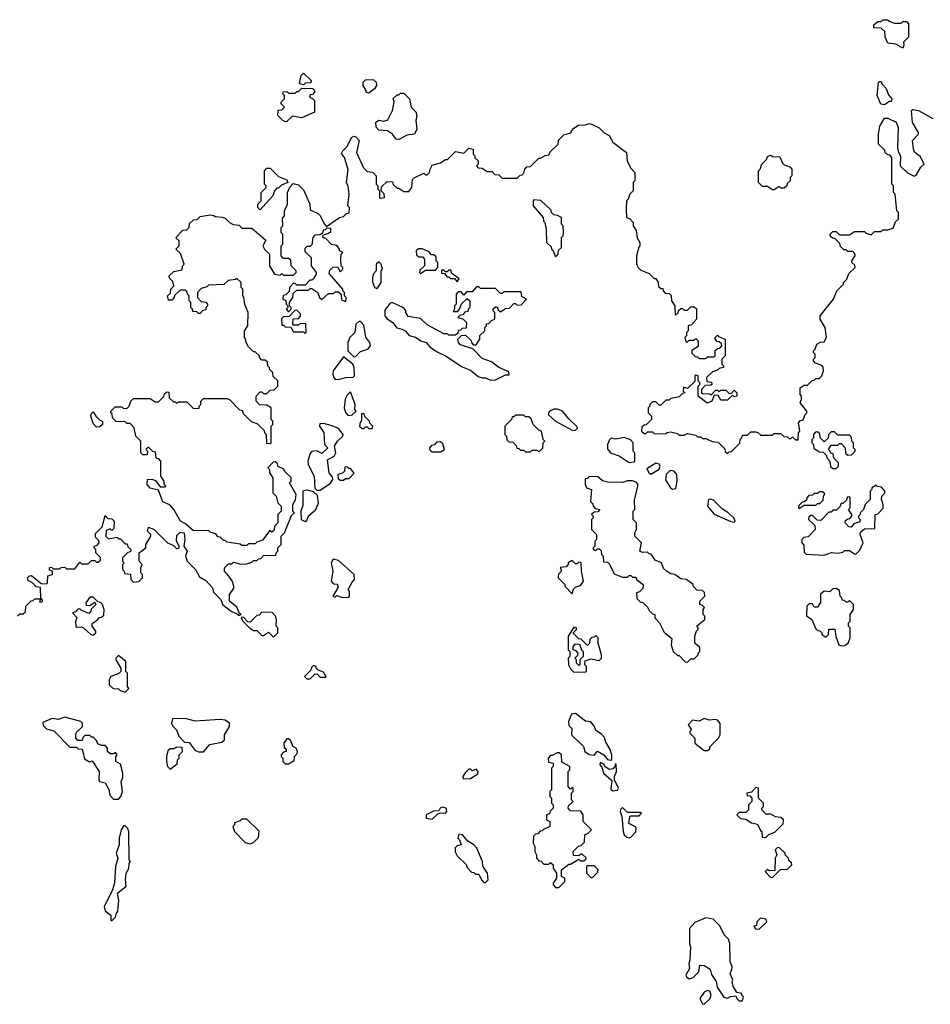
# Model space of a CAD drawing. Extents: x 1862350 to 2057294, y 212041 to 437318.
# Tile 107 of 256: x 1891654 to 1897110, y 326390 to 332290. Entities that reach past the tile are written whole.
import ezdxf

# ---------------------------------------------------------------- set-up
doc = ezdxf.new("R2010")
doc.units = 0

msp = doc.modelspace()

# ---------------------------------------------------------------- linework, layer by layer
at = {"layer": '0CON10XD'}
for points in [[(1896945, 332120), (1896903.3, 332143.3), (1896855, 332150), (1896840, 332185), (1896838.3, 332218.3), (1896815, 332240), (1896771.7, 332241.7), (1896771.7, 332258.3), (1896795, 332280), (1896815, 332280), (1896825, 332290), (1896855, 332290), (1896868.3, 332278.3), (1896895, 332270), (1896935, 332270), (1896945, 332280), (1896968.3, 332278.3), (1896980, 332265), (1896980, 332185), (1896950, 332155), (1896951.7, 332138.3), (1896945, 332120)], [(1893355, 331900), (1893330, 331905), (1893340, 331955), (1893355, 331970), (1893400, 331925), (1893398.3, 331911.7), (1893365, 331910), (1893355, 331900)], [(1893245, 331677.5), (1893230, 331685), (1893200, 331715), (1893201.7, 331748.3), (1893225, 331750), (1893240, 331765), (1893220, 331785), (1893220, 331795), (1893240, 331815), (1893240, 331835), (1893230, 331845), (1893231.7, 331858.3), (1893255, 331860), (1893265, 331850), (1893305, 331850), (1893315, 331860), (1893325, 331860), (1893345, 331880), (1893408.3, 331878.3), (1893420, 331865), (1893420, 331855), (1893408.3, 331841.7), (1893395, 331840), (1893390, 331825), (1893408.3, 331818.3), (1893420, 331805), (1893420, 331735), (1893345, 331702.5), (1893288.3, 331711.7), (1893255, 331680), (1893245, 331677.5)], [(1893745, 331850), (1893730, 331855), (1893730, 331865), (1893712.5, 331895), (1893712.5, 331915), (1893725, 331930), (1893771.7, 331931.7), (1893790, 331915), (1893792.5, 331895), (1893780, 331875), (1893745, 331850)], [(1896835, 331780), (1896813.3, 331783.3), (1896792.5, 331835), (1896800, 331915), (1896805, 331920), (1896815, 331920), (1896820, 331905), (1896845, 331877.5), (1896859.3, 331839.3), (1896880, 331815), (1896875, 331800), (1896865, 331800), (1896835, 331780)], [(1893925, 331572.5), (1893910, 331575), (1893887.5, 331605), (1893857.5, 331625), (1893805, 331627.5), (1893790, 331645), (1893787.5, 331675), (1893805, 331687.5), (1893835, 331682.5), (1893859.3, 331690.7), (1893886.7, 331745), (1893897.5, 331795), (1893891.7, 331818.3), (1893915, 331840), (1893925, 331840), (1893935, 331850), (1893955, 331850), (1893990, 331815), (1894000, 331765), (1894027, 331737), (1894032.5, 331715), (1894027.5, 331685), (1894032.5, 331635), (1894020, 331605), (1893975, 331597.5), (1893925, 331572.5)], [(1895980, 329785), (1895985, 329800), (1896015, 329800), (1896035, 329820), (1896065, 329820), (1896077, 329817), (1896095, 329800), (1896165, 329800), (1896175, 329810), (1896215, 329810), (1896233, 329793), (1896255, 329790), (1896265, 329780), (1896275, 329780), (1896285, 329790), (1896301.7, 329771.7), (1896318.3, 329771.7), (1896320, 329815), (1896327.5, 329825), (1896320, 329875), (1896331.7, 329888.3), (1896348.3, 329891.7), (1896360, 329925), (1896370, 329935), (1896370, 329945), (1896330, 329995), (1896337.5, 330015), (1896337.5, 330035), (1896330, 330045), (1896330, 330085), (1896355, 330100), (1896375, 330100), (1896401.7, 330128.3), (1896415, 330130), (1896425, 330140), (1896445, 330140), (1896460, 330155), (1896470, 330185), (1896468.3, 330208.3), (1896455, 330220), (1896421.7, 330231.7), (1896410, 330245), (1896410, 330255), (1896420, 330265), (1896420, 330285), (1896410, 330295), (1896410, 330305), (1896420, 330315), (1896430, 330345), (1896453, 330357), (1896475, 330360), (1896487.5, 330385), (1896480, 330445), (1896450, 330495), (1896450, 330515), (1896530, 330615), (1896550, 330665), (1896590, 330705), (1896590, 330715), (1896610, 330735), (1896621.7, 330768.3), (1896660, 330805), (1896658.3, 330818.3), (1896640, 330835), (1896640, 330845), (1896660, 330875), (1896658.3, 330888.3), (1896645, 330900), (1896615, 330900), (1896605, 330910), (1896591.7, 330911.7), (1896571.7, 330931.7), (1896568.3, 330948.3), (1896538.3, 330978.3), (1896525, 330980), (1896511.7, 330991.7), (1896510, 331005), (1896525, 331020), (1896545, 331020), (1896565, 331000), (1896625, 331000), (1896655, 331020), (1896715, 331020), (1896725, 331010), (1896755, 331000), (1896775, 331020), (1896815, 331020), (1896825, 331030), (1896855, 331030), (1896888.3, 331041.7), (1896901.7, 331078.3), (1896920, 331095), (1896920, 331135), (1896910, 331145), (1896900, 331245), (1896890, 331255), (1896890, 331295), (1896880, 331305), (1896880, 331465), (1896868.3, 331478.3), (1896851.7, 331481.7), (1896840, 331495), (1896838.3, 331508.3), (1896800, 331545), (1896800, 331605), (1896808.3, 331651.7), (1896835, 331700), (1896855, 331700), (1896905.7, 331675.7), (1896917, 331643), (1896912.5, 331525), (1896918.3, 331501.7), (1896931.7, 331471.7), (1896930, 331415), (1896973, 331373), (1897013, 331353), (1897025, 331357.5), (1897052.7, 331407.3), (1897072.5, 331425), (1897049.4, 331469.4), (1897017.5, 331495), (1897010, 331515), (1897003.6, 331566.4), (1897040, 331605), (1897040, 331615), (1897003.6, 331673.6), (1896997.5, 331745), (1897005, 331752.5), (1897040, 331745), (1897125, 331697.5)], [(1892208.3, 329928.3), (1892200, 329935), (1892200, 329945), (1892225, 329970), (1892265, 329970), (1892275, 329960), (1892298.3, 329961.7), (1892310, 329975), (1892320, 330005), (1892335, 330020), (1892435, 330020), (1892465, 330000), (1892485, 330000), (1892518.3, 330031.7), (1892521.7, 330048.3), (1892535, 330060), (1892548.3, 330058.3), (1892550, 330025), (1892575, 330000), (1892585, 330000), (1892595, 329990), (1892605, 330000), (1892655, 330000), (1892695, 329960), (1892728.3, 329961.7), (1892730, 329975), (1892740, 329985), (1892740, 330005), (1892755, 330020), (1892895, 330020), (1892910, 330015), (1892971.7, 329951.7), (1892988.3, 329948.3), (1892991.7, 329931.7), (1893041.7, 329881.7), (1893078.3, 329868.3), (1893118.3, 329828.3), (1893120, 329815), (1893130, 329805), (1893131.7, 329751.7), (1893155, 329750), (1893160, 329755), (1893160, 329855), (1893170, 329865), (1893170, 329885), (1893160, 329895), (1893160, 329965), (1893135, 329980), (1893091.7, 329981.7), (1893070, 330005), (1893070, 330035), (1893095, 330060), (1893105, 330060), (1893115, 330050), (1893135, 330050), (1893155, 330070), (1893178.3, 330071.7), (1893200, 330095), (1893200, 330125), (1893171.7, 330151.7), (1893170, 330175), (1893150, 330195), (1893150, 330205), (1893140, 330215), (1893138.3, 330238.3), (1893125, 330250), (1893105, 330250), (1893090, 330265), (1893090, 330275), (1893065, 330300), (1893055, 330300), (1893025, 330330), (1893010, 330355), (1893007, 330377), (1893000, 330385), (1893000, 330425), (1893020, 330455), (1893022.5, 330535), (1893003, 330583), (1892997, 330627), (1892990, 330635), (1892990, 330675), (1892980, 330685), (1892980, 330715), (1892955, 330740), (1892947.5, 330732.5), (1892903, 330727), (1892877, 330703), (1892785, 330700), (1892775, 330690), (1892741.7, 330678.3), (1892720, 330655), (1892720, 330625), (1892741.7, 330601.7), (1892768.3, 330598.3), (1892780, 330585), (1892780, 330575), (1892770, 330565), (1892768.3, 330551.7), (1892751.7, 330548.3), (1892735, 330530), (1892725, 330530), (1892715, 330540), (1892691.7, 330541.7), (1892690, 330555), (1892680, 330565), (1892680, 330595), (1892670, 330605), (1892670, 330635), (1892660, 330645), (1892658.3, 330658.3), (1892645, 330670), (1892615, 330670), (1892581.7, 330638.3), (1892580, 330625), (1892565, 330610), (1892545, 330610), (1892540, 330635), (1892558.3, 330651.7), (1892560, 330675), (1892577.5, 330695), (1892571.7, 330721.7), (1892551.7, 330741.7), (1892550, 330755), (1892578.3, 330781.7), (1892628.3, 330791.7), (1892630, 330815), (1892640, 330825), (1892618.3, 330888.3), (1892590, 330915), (1892610, 330935), (1892610, 330965), (1892591.7, 330981.7), (1892595, 330990), (1892631.7, 331028.3), (1892655, 331030), (1892670, 331045), (1892671.7, 331068.3), (1892695, 331090), (1892717, 331093), (1892735, 331110), (1892795, 331120), (1892817, 331117), (1892825, 331110), (1892867, 331107), (1892885, 331100), (1892910, 331075), (1892933, 331063), (1892968.3, 331058.3), (1892985, 331040), (1893045, 331040), (1893128.3, 330968.3), (1893110, 330935), (1893120, 330915), (1893150, 330885), (1893150, 330815), (1893180, 330765), (1893215, 330760), (1893225, 330770), (1893235, 330760), (1893295, 330760), (1893310, 330775), (1893310, 330785), (1893280, 330815), (1893278.3, 330848.3), (1893265, 330860), (1893235, 330860), (1893220, 330875), (1893220, 330935), (1893230, 330945), (1893230, 331005), (1893220, 331015), (1893220, 331045), (1893230, 331055), (1893228.3, 331101.7), (1893240, 331115), (1893240, 331145), (1893257.5, 331185), (1893257.5, 331255), (1893273, 331287), (1893291.7, 331308.3), (1893325, 331300), (1893355, 331270), (1893392.5, 331185), (1893395, 331150), (1893445, 331127.5), (1893455, 331117.5), (1893477.5, 331067.5), (1893491.7, 331051.7), (1893570, 331105), (1893595, 331110), (1893611.7, 331128.3), (1893628.3, 331131.7), (1893630, 331165), (1893620, 331175), (1893627.5, 331245), (1893621.7, 331291.7), (1893612.5, 331315), (1893621.7, 331391.7), (1893600, 331465), (1893582.5, 331487.5), (1893590, 331505), (1893615, 331530), (1893642.5, 331585), (1893655, 331592.5), (1893668.3, 331588.3), (1893687, 331567), (1893672.5, 331495), (1893713, 331403), (1893735, 331380), (1893767, 331377), (1893790, 331355), (1893790, 331305), (1893800, 331295), (1893800, 331275), (1893810, 331265), (1893810, 331225), (1893815, 331220), (1893840, 331225), (1893837, 331247), (1893820, 331265), (1893821.7, 331288.3), (1893855, 331320), (1893888.3, 331318.3), (1893891.7, 331301.7), (1893915, 331280), (1893925, 331280), (1893955, 331260), (1893985, 331260), (1894002.5, 331285), (1894008.3, 331331.7), (1894017, 331343), (1894075, 331370), (1894085, 331360), (1894095, 331360), (1894110, 331375), (1894112.5, 331395), (1894125, 331417.5), (1894175, 331432.5), (1894205, 331452.5), (1894217, 331453), (1894265, 331500), (1894315, 331490), (1894345, 331520), (1894370, 331515), (1894370, 331485), (1894380, 331475), (1894381.7, 331461.7), (1894400, 331445), (1894400, 331425), (1894390, 331415), (1894401.7, 331401.7), (1894425, 331400), (1894455, 331380), (1894485, 331380), (1894501.7, 331361.7), (1894525, 331360), (1894545, 331340), (1894635, 331340), (1894651.7, 331358.3), (1894665, 331360), (1894675, 331370), (1894680, 331395), (1894691.7, 331408.3), (1894715, 331410), (1894765, 331460), (1894775, 331460), (1894803, 331477), (1894825, 331480), (1894831.7, 331498.3), (1894880, 331545), (1894881.7, 331568.3), (1894915, 331600), (1894957, 331613), (1894960, 331625), (1894975, 331640), (1895003, 331657), (1895045, 331660), (1895065, 331667.5), (1895085, 331662.5), (1895125, 331642.5), (1895155, 331612.5), (1895186.4, 331596.4), (1895207, 331557), (1895290, 331495), (1895293, 331443), (1895315, 331400), (1895340, 331375), (1895340, 331325), (1895330, 331315), (1895330, 331265), (1895310, 331245), (1895300, 331215), (1895290, 331205), (1895287.5, 331155), (1895290, 331105), (1895308.3, 331098.3), (1895330, 331075), (1895330, 331055), (1895347, 331027), (1895353, 330983), (1895370, 330955), (1895370, 330935), (1895363, 330927), (1895350, 330875), (1895350, 330825), (1895360, 330805), (1895375, 330790), (1895425, 330770), (1895455, 330740), (1895465, 330740), (1895480, 330715), (1895481.7, 330691.7), (1895495, 330680), (1895508.3, 330678.3), (1895510, 330665), (1895521.7, 330651.7), (1895545, 330650), (1895558.3, 330638.3), (1895560, 330605), (1895580, 330575), (1895581.7, 330521.7), (1895598.3, 330531.7), (1895601.7, 330548.3), (1895615, 330560), (1895625, 330560), (1895635, 330550), (1895655, 330550), (1895675, 330570), (1895695, 330570), (1895708.3, 330558.3), (1895710, 330495), (1895678.3, 330461.7), (1895660, 330455), (1895660, 330425), (1895650, 330415), (1895650, 330395), (1895640, 330385), (1895645, 330360), (1895655, 330360), (1895665, 330370), (1895695, 330370), (1895705, 330380), (1895720, 330365), (1895718.3, 330331.7), (1895681.7, 330308.3), (1895681.7, 330291.7), (1895701.7, 330271.7), (1895715, 330270), (1895725, 330260), (1895765, 330260), (1895775, 330270), (1895815, 330270), (1895820, 330275), (1895821.7, 330308.3), (1895835, 330320), (1895848.3, 330321.7), (1895860, 330335), (1895858.3, 330348.3), (1895845, 330360), (1895831.7, 330361.7), (1895820, 330375), (1895820, 330385), (1895835, 330400), (1895841.7, 330391.7), (1895880, 330375), (1895880, 330275), (1895860, 330255), (1895860, 330225), (1895870, 330215), (1895870, 330205), (1895845, 330200), (1895835, 330190), (1895805, 330180), (1895770, 330145), (1895771.7, 330121.7), (1895798.3, 330118.3), (1895800, 330105), (1895795, 330100), (1895761.7, 330098.3), (1895740, 330075), (1895740, 330055), (1895745, 330050), (1895787.5, 330047.5), (1895795, 330040), (1895825, 330070), (1895835, 330070), (1895845, 330060), (1895855, 330070), (1895885, 330070), (1895905, 330050), (1895918.3, 330051.7), (1895935, 330070), (1895950, 330055), (1895950, 330035), (1895935, 330030), (1895925, 330040), (1895895, 330010), (1895855, 330010), (1895838.3, 330038.3), (1895815, 330040), (1895800, 330005), (1895773, 329993), (1895720, 330035), (1895720, 330095), (1895730, 330105), (1895730, 330115), (1895720, 330125), (1895720, 330155), (1895705, 330160), (1895700, 330155), (1895698.3, 330121.7), (1895655, 330080), (1895631.7, 330088.3), (1895630, 330065), (1895640, 330055), (1895625, 330050), (1895605, 330030), (1895555, 330020), (1895545, 330010), (1895525, 330010), (1895495, 329980), (1895485, 329980), (1895465, 330000), (1895445, 330000), (1895430, 329985), (1895430, 329975), (1895420, 329965), (1895420, 329935), (1895440, 329915), (1895440, 329895), (1895408.3, 329861.7), (1895395, 329860), (1895381.7, 329848.3), (1895380, 329825), (1895395, 329810), (1895405, 329810), (1895415, 329820), (1895445, 329820), (1895455, 329810), (1895475, 329807.5), (1895525, 329810), (1895533, 329817), (1895555, 329820), (1895595, 329810), (1895605, 329800), (1895635, 329800), (1895655, 329810), (1895705, 329800), (1895715, 329790), (1895735, 329790), (1895745, 329780), (1895765, 329780), (1895803, 329763), (1895838.3, 329758.3), (1895878.3, 329718.3), (1895881.7, 329701.7), (1895895, 329690), (1895905, 329700), (1895918.3, 329701.7), (1895968.3, 329751.7), (1895970, 329775), (1895980, 329785)], [(1896175, 331270), (1896165, 331270), (1896135, 331290), (1896105, 331290), (1896080, 331315), (1896080, 331385), (1896090, 331395), (1896100, 331425), (1896128.3, 331451.7), (1896135, 331470), (1896155, 331477.5), (1896165, 331470), (1896208.3, 331468.3), (1896225, 331430), (1896235, 331420), (1896268.3, 331408.3), (1896280, 331395), (1896280, 331355), (1896270, 331345), (1896270, 331325), (1896251.7, 331308.3), (1896250, 331295), (1896235, 331280), (1896215, 331280), (1896205, 331290), (1896175, 331270)], [(1893095, 331150), (1893080, 331165), (1893080, 331185), (1893100, 331205), (1893100, 331255), (1893130, 331285), (1893130, 331295), (1893120, 331305), (1893120, 331385), (1893135, 331400), (1893155, 331400), (1893205, 331350), (1893255, 331330), (1893260, 331315), (1893221.7, 331298.3), (1893205, 331280), (1893195, 331280), (1893180, 331265), (1893170, 331235), (1893095, 331150)], [(1894865, 330870), (1894880, 330885), (1894881.7, 330908.3), (1894900, 330925), (1894900, 330985), (1894910, 330995), (1894912.5, 331015), (1894910, 331055), (1894900, 331065), (1894900, 331105), (1894877, 331117), (1894855, 331120), (1894840, 331135), (1894838.3, 331148.3), (1894777, 331207), (1894735, 331210), (1894730, 331205), (1894730, 331175), (1894790, 331105), (1894793, 331083), (1894800, 331075), (1894807.5, 331035), (1894810, 330955), (1894838.3, 330928.3), (1894840, 330915), (1894848.3, 330908.3), (1894865, 330870)], [(1893265, 330540), (1893280, 330555), (1893280, 330565), (1893270, 330575), (1893270, 330595), (1893290, 330625), (1893291.7, 330648.3), (1893315, 330670), (1893385, 330670), (1893395, 330680), (1893405, 330680), (1893440, 330655), (1893450, 330625), (1893465, 330612.5), (1893505, 330650), (1893535, 330650), (1893545, 330660), (1893565, 330660), (1893580, 330645), (1893581.7, 330611.7), (1893608.3, 330601.7), (1893610, 330625), (1893600, 330635), (1893600, 330655), (1893590, 330665), (1893590, 330675), (1893508.3, 330768.3), (1893511.7, 330788.3), (1893533, 330807), (1893558.3, 330808.3), (1893575, 330780), (1893590, 330795), (1893590, 330805), (1893580, 330815), (1893577.5, 330855), (1893580, 330885), (1893590, 330895), (1893570, 330905), (1893570, 330915), (1893555, 330937.5), (1893523, 330943), (1893488.3, 330978.3), (1893470, 330985), (1893471.7, 330998.3), (1893505, 331010), (1893518.3, 331021.7), (1893518.3, 331038.3), (1893495, 331040), (1893485, 331030), (1893471.7, 331028.3), (1893468.3, 331011.7), (1893455, 331000), (1893421.7, 330998.3), (1893410, 330985), (1893405, 330940), (1893395, 330930), (1893375, 330930), (1893361.7, 330918.3), (1893361.7, 330901.7), (1893400, 330865), (1893400, 330815), (1893430, 330775), (1893430, 330765), (1893415, 330740), (1893405, 330730), (1893391.7, 330728.3), (1893365, 330700), (1893315, 330700), (1893305, 330710), (1893291.7, 330708.3), (1893270, 330685), (1893268.3, 330661.7), (1893248.3, 330641.7), (1893231.7, 330638.3), (1893230, 330615), (1893248.3, 330608.3), (1893250, 330585), (1893260, 330575), (1893260, 330565), (1893250, 330555), (1893265, 330540)], [(1894055, 330770), (1894085, 330790), (1894145, 330790), (1894160, 330805), (1894160, 330835), (1894150, 330845), (1894148.3, 330868.3), (1894135, 330880), (1894121.7, 330881.7), (1894108.3, 330898.3), (1894065, 330917.5), (1894043, 330917), (1894030, 330905), (1894031.7, 330881.7), (1894045, 330870), (1894068.3, 330868.3), (1894080, 330855), (1894080, 330815), (1894051.7, 330788.3), (1894050, 330775), (1894055, 330770)], [(1893795, 330680), (1893820, 330715), (1893820, 330785), (1893827.5, 330795), (1893820, 330825), (1893805, 330840), (1893790, 330825), (1893790, 330785), (1893773, 330767), (1893767.5, 330745), (1893768.3, 330718.3), (1893780, 330685), (1893795, 330680)], [(1894275, 330720), (1894287, 330737), (1894241.7, 330771.7), (1894238.3, 330788.3), (1894225, 330790), (1894215, 330780), (1894205, 330780), (1894195, 330790), (1894181.7, 330788.3), (1894181.7, 330771.7), (1894198.3, 330768.3), (1894215, 330750), (1894225, 330750), (1894235, 330740), (1894258.3, 330738.3), (1894275, 330720)], [(1894475, 330130.8), (1894505, 330132.9), (1894565, 330162.5), (1894587.5, 330162.5), (1894585, 330180), (1894525, 330206.7), (1894480.7, 330240.7), (1894425, 330260), (1894368.3, 330318.3), (1894295, 330342.5), (1894282.5, 330355), (1894280, 330375), (1894301.7, 330398.3), (1894325, 330400), (1894358.3, 330368.3), (1894360, 330355), (1894371.7, 330341.7), (1894388.3, 330341.7), (1894410, 330375), (1894411.7, 330398.3), (1894440, 330425), (1894440, 330445), (1894450, 330455), (1894451.7, 330468.3), (1894465, 330470), (1894481.7, 330488.3), (1894500, 330495), (1894500, 330535), (1894490, 330545), (1894491.7, 330558.3), (1894505, 330570), (1894515, 330570), (1894521.7, 330551.7), (1894535, 330540), (1894565, 330560), (1894588.3, 330561.7), (1894615, 330590), (1894625, 330590), (1894635, 330580), (1894658.3, 330581.7), (1894690, 330615), (1894661.7, 330631.7), (1894658.3, 330658.3), (1894555, 330660), (1894545, 330650), (1894535, 330650), (1894505, 330680), (1894415, 330680), (1894405, 330690), (1894391.7, 330688.3), (1894365, 330660), (1894331.7, 330658.3), (1894315, 330640), (1894298.3, 330658.3), (1894281.7, 330658.3), (1894270, 330645), (1894270, 330585), (1894260, 330575), (1894260, 330555), (1894251.7, 330541.7), (1894278.3, 330541.7), (1894290, 330555), (1894301.7, 330588.3), (1894335, 330620), (1894350, 330605), (1894350, 330565), (1894340, 330555), (1894338.3, 330541.7), (1894321.7, 330538.3), (1894308.3, 330521.7), (1894291.7, 330518.3), (1894280, 330505), (1894308.3, 330498.3), (1894330, 330475), (1894328.3, 330441.7), (1894305, 330440), (1894295, 330430), (1894281.7, 330428.3), (1894278.3, 330411.7), (1894265, 330400), (1894225, 330400), (1894217.5, 330407.5), (1894195, 330407.5), (1894095, 330462.5), (1894055, 330500), (1893981.7, 330511.7), (1893967.5, 330535), (1893967, 330547), (1893953, 330563), (1893886.1, 330596.1), (1893871.4, 330588.6), (1893841.2, 330548.8), (1893841.2, 330515), (1893855, 330496.7), (1893890, 330475), (1893912.7, 330442.7), (1893945.6, 330435.6), (1893963.8, 330425), (1893987.1, 330397.1), (1894025, 330387.1), (1894056.6, 330366.6), (1894088.8, 330355), (1894110.5, 330330.5), (1894151.2, 330301.2), (1894205, 330276.2), (1894305, 330210), (1894355, 330190), (1894401.7, 330151.7), (1894425, 330143.3), (1894445, 330143.8), (1894475, 330130.8)], [(1893365, 330410), (1893370, 330415), (1893368.3, 330468.3), (1893335, 330470), (1893325, 330460), (1893295, 330460), (1893290, 330465), (1893291.7, 330498.3), (1893325, 330500), (1893337, 330513), (1893337, 330527), (1893315, 330550), (1893301.7, 330548.3), (1893268.3, 330511.7), (1893235, 330510), (1893221.7, 330498.3), (1893225, 330460), (1893235, 330460), (1893245, 330450), (1893278.3, 330448.3), (1893295, 330420), (1893355, 330420), (1893365, 330410)], [(1893655, 330270), (1893665, 330272.5), (1893695, 330302.5), (1893740, 330315), (1893756.7, 330335), (1893752.5, 330355), (1893728.3, 330388.3), (1893715, 330460), (1893695, 330482.5), (1893685, 330482.5), (1893667.5, 330465), (1893662.5, 330415), (1893632.5, 330385), (1893620, 330355), (1893620, 330305), (1893655, 330270)], [(1893565, 330133.8), (1893605, 330146.7), (1893651.7, 330148.3), (1893660, 330155), (1893657.5, 330205), (1893650, 330225), (1893595, 330270), (1893532.5, 330185), (1893530, 330165), (1893536.7, 330145), (1893545, 330136.7), (1893565, 330133.8)], [(1893635, 329917.5), (1893645, 329922.5), (1893670, 329945), (1893662.5, 329955), (1893663.3, 329985), (1893635, 330060), (1893615, 330040), (1893603, 330017), (1893597.5, 329965), (1893606.4, 329936.4), (1893620.7, 329920.7), (1893635, 329917.5)], [(1891641.7, 328718.3), (1891655, 328730), (1891675, 328730), (1891688.3, 328741.7), (1891690, 328775), (1891721.7, 328808.3), (1891735, 328810), (1891745, 328820), (1891780, 328820), (1891771.7, 328801.7), (1891785, 328800), (1891790, 328805), (1891788.3, 328818.3), (1891780, 328820), (1891778.3, 328888.3), (1891751.7, 328891.7), (1891730, 328915), (1891705, 328930), (1891700, 328945), (1891711.7, 328958.3), (1891725, 328960), (1891781.7, 328911.7), (1891815, 328910), (1891820, 328915), (1891821.7, 328958.3), (1891850, 328965), (1891850, 328985), (1891831.7, 328991.7), (1891831.7, 329008.3), (1891845, 329010), (1891855, 329000), (1891895, 329000), (1891901.7, 329008.3), (1891925, 329010), (1891935, 329000), (1891985, 329000), (1892015, 329040), (1892025, 329030), (1892065, 329030), (1892085, 329050), (1892105, 329050), (1892115, 329040), (1892125, 329040), (1892138.3, 329051.7), (1892138.3, 329068.3), (1892110, 329095), (1892110, 329115), (1892100, 329125), (1892100, 329135), (1892118.3, 329141.7), (1892130, 329155), (1892128.3, 329168.3), (1892108.3, 329188.3), (1892108.3, 329211.7), (1892148.3, 329251.7), (1892165, 329320), (1892181.7, 329301.7), (1892205, 329300), (1892220, 329285), (1892218.3, 329241.7), (1892205, 329230), (1892195, 329240), (1892171.7, 329228.3), (1892170, 329195), (1892185, 329180), (1892235, 329190), (1892245, 329180), (1892258.3, 329178.3), (1892285, 329150), (1892298.3, 329148.3), (1892301.7, 329131.7), (1892320, 329115), (1892318.3, 329101.7), (1892301.7, 329098.3), (1892270, 329065), (1892270, 329045), (1892280, 329035), (1892270, 329025), (1892270, 328995), (1892280, 328985), (1892281.7, 328971.7), (1892318.3, 328968.3), (1892320, 328935), (1892335, 328920), (1892367, 328923), (1892390, 328945), (1892390, 328965), (1892380, 328975), (1892380, 329005), (1892387.5, 329025), (1892370, 329045), (1892370, 329095), (1892410, 329125), (1892410, 329145), (1892440, 329195), (1892440, 329205), (1892420, 329225), (1892425, 329250), (1892460, 329235), (1892540, 329155), (1892575, 329140), (1892595, 329120), (1892610, 329125), (1892610, 329135), (1892592.5, 329165), (1892595, 329200), (1892615, 329220), (1892640, 329215), (1892643.3, 329175), (1892637.5, 329135), (1892657.5, 329105), (1892647.5, 329075), (1892657.5, 329045), (1892706.4, 328996.4), (1892730.7, 328950.7), (1892769.3, 328929.3), (1892810, 328885), (1892815, 328860), (1892860, 328815), (1892870, 328785), (1892920, 328745), (1892958.3, 328728.3), (1892965, 328720), (1892980, 328725), (1892971.7, 328731.7), (1892955, 328770), (1892910, 328805), (1892910, 328845), (1892937, 328883), (1892937.5, 328895), (1892926.7, 328926.7), (1892907.5, 328955), (1892880, 328985), (1892880, 329005), (1892905, 329030), (1892925, 329030), (1892935, 329040), (1892978.3, 329028.3), (1893015, 329030), (1893045, 329040), (1893055, 329050), (1893075, 329050), (1893085, 329060), (1893098.3, 329061.7), (1893115, 329080), (1893188.3, 329081.7), (1893190, 329095), (1893200, 329105), (1893200, 329125), (1893220, 329145), (1893220, 329195), (1893240, 329215), (1893281.7, 329318.3), (1893300, 329335), (1893290, 329345), (1893290, 329385), (1893307, 329413), (1893310, 329445), (1893270, 329515), (1893280, 329525), (1893280, 329545), (1893240, 329585), (1893236.4, 329596.4), (1893201.7, 329611.7), (1893198.3, 329628.3), (1893185, 329640), (1893171.7, 329638.3), (1893140, 329605), (1893150, 329595), (1893150, 329575), (1893170, 329545), (1893170, 329455), (1893190, 329435), (1893200, 329395), (1893220, 329375), (1893220, 329345), (1893200, 329325), (1893200, 329275), (1893180, 329255), (1893178.3, 329231.7), (1893165, 329220), (1893151.7, 329228.3), (1893108.3, 329171.7), (1893075, 329160), (1893065, 329150), (1893025, 329150), (1893015, 329140), (1892985, 329140), (1892975, 329147.5), (1892895, 329160), (1892885, 329170), (1892875, 329170), (1892855, 329190), (1892841.7, 329191.7), (1892828.3, 329208.3), (1892795, 329220), (1892785, 329230), (1892695, 329227.5), (1892648.3, 329268.3), (1892617.5, 329285), (1892577.5, 329355), (1892553, 329383), (1892510.7, 329400.7), (1892485, 329470), (1892435, 329483.3), (1892416.7, 329505), (1892420, 329535), (1892445, 329537.5), (1892468.3, 329528.3), (1892495, 329490), (1892525, 329490), (1892530, 329495), (1892520, 329505), (1892520, 329525), (1892500, 329555), (1892500, 329645), (1892488.3, 329658.3), (1892471.7, 329661.7), (1892468.3, 329698.3), (1892451.7, 329701.7), (1892425, 329727.5), (1892410, 329715), (1892420, 329705), (1892418.3, 329681.7), (1892391.7, 329681.7), (1892380, 329695), (1892380, 329765), (1892350, 329795), (1892340, 329845), (1892315, 329870), (1892295, 329870), (1892285, 329880), (1892231.7, 329881.7), (1892210, 329905), (1892208.3, 329928.3)], [(1892115, 329847.5), (1892095, 329870), (1892080, 329915), (1892081.7, 329928.3), (1892095, 329940), (1892110, 329915), (1892135, 329890), (1892150, 329885), (1892150, 329865), (1892135, 329850), (1892115, 329847.5)], [(1893765, 329840), (1893770, 329855), (1893751.7, 329871.7), (1893750, 329885), (1893721.7, 329911.7), (1893718.3, 329928.3), (1893701.7, 329928.3), (1893701.7, 329888.3), (1893693, 329877), (1893690, 329855), (1893705, 329840), (1893715, 329840), (1893725, 329850), (1893735, 329850), (1893745, 329840), (1893765, 329840)], [(1894968.3, 329828.3), (1894985, 329830), (1894996.7, 329843.3), (1894995, 329850), (1894946.1, 329896.1), (1894905, 329946.2), (1894875, 329956.7), (1894855, 329956.7), (1894827, 329943), (1894820, 329925), (1894863.8, 329883.8), (1894968.3, 329828.3)], [(1893455, 329470), (1893516.4, 329513.6), (1893530, 329535), (1893528.3, 329548.3), (1893507.5, 329575), (1893498.3, 329651.7), (1893537.5, 329675), (1893547.5, 329695), (1893540, 329735), (1893557.5, 329765), (1893590, 329795), (1893592.5, 329805), (1893565, 329840), (1893527, 329857), (1893475, 329870), (1893451.7, 329868.3), (1893450, 329855), (1893477, 329817), (1893480, 329745), (1893500, 329725), (1893465, 329690), (1893435, 329707.5), (1893405, 329702.5), (1893395, 329690), (1893380, 329645), (1893382.5, 329625), (1893417.5, 329555), (1893423, 329483), (1893435, 329470), (1893455, 329470)], [(1894765, 329700), (1894788.3, 329721.7), (1894790, 329755), (1894800, 329765), (1894790, 329775), (1894780, 329825), (1894765, 329830), (1894730, 329865), (1894718.3, 329898.3), (1894705, 329910), (1894685, 329910), (1894675, 329920), (1894625, 329920), (1894615, 329910), (1894605, 329910), (1894600, 329895), (1894560, 329855), (1894560, 329805), (1894570, 329795), (1894571.7, 329771.7), (1894585, 329760), (1894608.3, 329758.3), (1894628.3, 329738.3), (1894631.7, 329721.7), (1894645, 329720), (1894655, 329710), (1894675, 329710), (1894685, 329700), (1894715, 329700), (1894725, 329710), (1894755, 329710), (1894765, 329700)], [(1896545, 329600), (1896560, 329615), (1896560, 329635), (1896531.7, 329661.7), (1896528.3, 329688.3), (1896511.7, 329691.7), (1896510, 329705), (1896500, 329715), (1896515, 329740), (1896555, 329740), (1896565, 329750), (1896575, 329750), (1896600, 329725), (1896601.7, 329691.7), (1896615, 329680), (1896638.3, 329681.7), (1896660, 329705), (1896660, 329715), (1896650, 329725), (1896650, 329755), (1896640, 329765), (1896638.3, 329788.3), (1896625, 329800), (1896555, 329800), (1896535, 329820), (1896515, 329820), (1896500, 329805), (1896498.3, 329781.7), (1896475, 329760), (1896450, 329785), (1896448.3, 329808.3), (1896435, 329820), (1896421.7, 329818.3), (1896410, 329805), (1896410, 329785), (1896400, 329775), (1896400, 329755), (1896410, 329745), (1896411.7, 329721.7), (1896445, 329700), (1896468.3, 329698.3), (1896488.3, 329678.3), (1896490, 329665), (1896501.7, 329651.7), (1896510, 329635), (1896511.7, 329611.7), (1896525, 329600), (1896545, 329600)], [(1894175, 329700), (1894200, 329715), (1894188.3, 329748.3), (1894175, 329760), (1894151.7, 329758.3), (1894138.3, 329741.7), (1894121.7, 329738.3), (1894110, 329725), (1894111.7, 329711.7), (1894125, 329700), (1894175, 329700)], [(1895305, 329637.5), (1895335, 329640), (1895340, 329645), (1895340, 329695), (1895330, 329705), (1895330, 329755), (1895313, 329773), (1895275, 329786.2), (1895225, 329776.7), (1895198.3, 329781.7), (1895187.5, 329772.5), (1895176.7, 329745), (1895176.4, 329716.4), (1895193.3, 329695), (1895245.9, 329675.9), (1895305, 329637.5)], [(1893595, 329530), (1893605, 329540), (1893628.3, 329541.7), (1893657, 329573), (1893635, 329600), (1893625, 329600), (1893615, 329610), (1893601.7, 329608.3), (1893600, 329585), (1893588.3, 329571.7), (1893560, 329565), (1893561.7, 329541.7), (1893575, 329530), (1893595, 329530)], [(1895435, 329567.5), (1895445, 329573.3), (1895485, 329597.5), (1895491.2, 329615), (1895485, 329626.7), (1895465, 329632.5), (1895411.7, 329598.3), (1895425, 329572.5), (1895435, 329567.5)], [(1895565, 329477.5), (1895585, 329480), (1895593, 329527), (1895591.2, 329565), (1895575, 329583.8), (1895551.7, 329588.3), (1895526.7, 329565), (1895523, 329533), (1895552.5, 329485), (1895565, 329477.5)], [(1895655, 328440), (1895675, 328460), (1895695, 328460), (1895720, 328485), (1895720, 328495), (1895730, 328505), (1895728.3, 328528.3), (1895700, 328555), (1895700, 328595), (1895710, 328625), (1895720, 328635), (1895720, 328645), (1895710, 328655), (1895760, 328695), (1895760, 328715), (1895750, 328725), (1895750, 328755), (1895757, 328767), (1895745, 328780), (1895730, 328785), (1895730, 328805), (1895760, 328835), (1895757, 328857), (1895745, 328870), (1895711.7, 328871.7), (1895690, 328895), (1895690, 328905), (1895650, 328935), (1895615, 328940), (1895580, 328965), (1895555, 328970), (1895530, 328985), (1895511.7, 329001.7), (1895500, 329035), (1895461.7, 329051.7), (1895438.3, 329088.3), (1895425, 329090), (1895415, 329100), (1895385, 329097.5), (1895370, 329105), (1895380, 329155), (1895340, 329195), (1895340, 329215), (1895350, 329235), (1895350, 329275), (1895330, 329295), (1895330, 329345), (1895340, 329355), (1895338.3, 329411.7), (1895357.5, 329495), (1895357.5, 329507.5), (1895348.3, 329518.3), (1895325, 329527.5), (1895295, 329527.5), (1895265, 329517.5), (1895178.3, 329518.3), (1895145, 329527.5), (1895115, 329552.5), (1895065, 329550), (1895055, 329540), (1895041.7, 329538.3), (1895042.5, 329505), (1895050, 329485), (1895080, 329475), (1895073, 329403), (1895088.3, 329388.3), (1895090, 329375), (1895101.7, 329361.7), (1895130, 329355), (1895118.3, 329341.7), (1895095, 329340), (1895080, 329325), (1895090, 329315), (1895090, 329305), (1895080, 329295), (1895080, 329235), (1895110, 329205), (1895110, 329175), (1895100, 329165), (1895100, 329135), (1895090, 329125), (1895090, 329115), (1895105, 329110), (1895115, 329120), (1895125, 329120), (1895138.3, 329108.3), (1895140, 329085), (1895150, 329075), (1895151.7, 329041.7), (1895175, 329040), (1895188.3, 329028.3), (1895215, 328970), (1895265, 328950), (1895295, 328950), (1895305, 328960), (1895315, 328960), (1895325, 328950), (1895345, 328950), (1895350, 328935), (1895390, 328905), (1895388.3, 328881.7), (1895368.3, 328861.7), (1895350, 328855), (1895351.7, 328821.7), (1895371.7, 328801.7), (1895388.3, 328798.3), (1895415, 328770), (1895425, 328750), (1895445, 328730), (1895460, 328725), (1895460, 328705), (1895487.5, 328675), (1895515, 328620), (1895561.7, 328581.7), (1895557.5, 328545), (1895570, 328505), (1895595, 328480), (1895605, 328480), (1895641.7, 328441.7), (1895655, 328440)], [(1893365, 329282.5), (1893375, 329290), (1893383.6, 329316.4), (1893427.5, 329355), (1893443.3, 329395), (1893438.3, 329438.3), (1893415, 329460), (1893375, 329470), (1893350, 329465), (1893350.7, 329379.3), (1893337.5, 329345), (1893340, 329295), (1893365, 329282.5)], [(1896325, 329360), (1896355, 329380), (1896425, 329380), (1896435, 329390), (1896448.3, 329391.7), (1896468.3, 329411.7), (1896470, 329435), (1896478.3, 329448.3), (1896465, 329460), (1896445, 329460), (1896435, 329450), (1896415, 329450), (1896405, 329440), (1896381.7, 329438.3), (1896370, 329425), (1896368.3, 329411.7), (1896355, 329400), (1896341.7, 329398.3), (1896321.7, 329378.3), (1896320, 329365), (1896325, 329360)], [(1896475, 329081.2), (1896517, 329097), (1896555, 329092.5), (1896585, 329100), (1896595, 329110), (1896625, 329110), (1896655, 329090), (1896665, 329090), (1896688.3, 329111.7), (1896707.5, 329155), (1896690, 329205), (1896691.7, 329218.3), (1896715, 329240), (1896778.3, 329241.7), (1896780, 329325), (1896795, 329330), (1896827, 329363), (1896827.5, 329385), (1896817.5, 329415), (1896820, 329435), (1896837, 329453), (1896837.5, 329465), (1896818.3, 329488.3), (1896792.5, 329492.5), (1896785, 329500), (1896760, 329485), (1896760, 329475), (1896750, 329465), (1896750, 329415), (1896720, 329385), (1896710, 329355), (1896690, 329335), (1896690, 329325), (1896680, 329315), (1896680, 329305), (1896690, 329295), (1896688.3, 329281.7), (1896651.7, 329268.3), (1896635, 329250), (1896621.7, 329251.7), (1896600, 329275), (1896601.7, 329288.3), (1896615, 329300), (1896628.3, 329301.7), (1896640, 329315), (1896640, 329325), (1896620, 329355), (1896630, 329365), (1896630, 329425), (1896625, 329430), (1896611.7, 329428.3), (1896608.3, 329411.7), (1896585, 329390), (1896575, 329390), (1896568.3, 329371.7), (1896548.3, 329351.7), (1896525, 329350), (1896515, 329340), (1896501.7, 329338.3), (1896455, 329290), (1896431.7, 329291.7), (1896405, 329320), (1896395, 329320), (1896381.7, 329308.3), (1896380, 329295), (1896418.3, 329258.3), (1896420, 329235), (1896378.3, 329191.7), (1896353, 329187), (1896340, 329175), (1896340, 329155), (1896351.7, 329141.7), (1896355, 329100), (1896367, 329087), (1896475, 329081.2)], [(1895935, 329280), (1895940, 329285), (1895932.5, 329305), (1895897.7, 329337.7), (1895865, 329356.2), (1895810.7, 329410.7), (1895795, 329417.5), (1895780, 329415), (1895774.2, 329374.2), (1895815, 329328), (1895915, 329283.3), (1895935, 329280)], [(1893588.3, 328828.3), (1893625, 328830), (1893630, 328835), (1893630, 328865), (1893622.5, 328875), (1893645, 328920), (1893660, 328935), (1893657.5, 328965), (1893565, 329050), (1893533, 329057), (1893520, 329035), (1893530, 328985), (1893520, 328925), (1893535, 328910), (1893558.3, 328908.3), (1893560, 328885), (1893530, 328835), (1893545, 328830), (1893555, 328840), (1893588.3, 328828.3)], [(1894965, 328850), (1894971.7, 328878.3), (1894985, 328890), (1895015, 328900), (1895032.5, 328925), (1895020, 328985), (1895018.3, 329038.3), (1895005, 329040), (1894995, 329030), (1894985, 329030), (1894965, 329050), (1894940, 329035), (1894940, 329025), (1894928.3, 329011.7), (1894891.7, 329008.3), (1894900, 328985), (1894883, 328967), (1894880, 328955), (1894880, 328945), (1894920, 328905), (1894920, 328895), (1894965, 328850)], [(1896575, 328537.5), (1896595, 328540), (1896617.5, 328555), (1896630, 328585), (1896630, 328645), (1896620, 328655), (1896620, 328675), (1896630, 328685), (1896630, 328725), (1896650, 328755), (1896650, 328785), (1896625, 328810), (1896615, 328800), (1896605, 328800), (1896595, 328810), (1896581.7, 328811.7), (1896580, 328825), (1896570, 328835), (1896565, 328870), (1896545, 328882.5), (1896525, 328880), (1896507.5, 328862.5), (1896473.6, 328866.4), (1896453, 328847), (1896451.7, 328798.3), (1896435, 328770), (1896415, 328770), (1896405, 328790), (1896385, 328790), (1896370, 328775), (1896368.3, 328718.3), (1896400, 328695), (1896425, 328640), (1896435, 328630), (1896448.3, 328628.3), (1896460, 328615), (1896460, 328605), (1896485, 328590), (1896500, 328605), (1896501.7, 328638.3), (1896538.3, 328638.3), (1896543, 328593), (1896562.5, 328545), (1896575, 328537.5)], [(1892095, 328602.5), (1892110, 328615), (1892110, 328625), (1892087.5, 328655), (1892088.3, 328671.7), (1892118.3, 328691.7), (1892131.7, 328708.3), (1892145, 328710), (1892158.3, 328721.7), (1892160, 328755), (1892150, 328785), (1892138.3, 328798.3), (1892121.7, 328801.7), (1892095, 328830), (1892075, 328830), (1892050, 328795), (1892051.7, 328781.7), (1892075, 328780), (1892105, 328800), (1892110, 328785), (1892081.7, 328758.3), (1892080, 328745), (1892068.3, 328731.7), (1892021.7, 328751.7), (1892015, 328760), (1892001.7, 328758.3), (1891988.3, 328741.7), (1891970, 328735), (1891997, 328707), (1891988.3, 328681.7), (1891990, 328655), (1891995, 328650), (1892025, 328652.5), (1892036.7, 328646.7), (1892080, 328605), (1892095, 328602.5)], [(1893175, 328590), (1893200, 328615), (1893200, 328645), (1893190, 328655), (1893192.5, 328695), (1893187.5, 328715), (1893167, 328737), (1893105, 328740), (1893088.3, 328721.7), (1893075, 328720), (1893035, 328680), (1893021.7, 328681.7), (1892995, 328710), (1892981.7, 328708.3), (1892990, 328685), (1893030, 328645), (1893055, 328630), (1893075, 328630), (1893105, 328600), (1893115, 328600), (1893145, 328620), (1893175, 328590)], [(1894975, 328380), (1895045, 328382.5), (1895050, 328385), (1895050, 328415), (1895040, 328425), (1895041.7, 328448.3), (1895075, 328460), (1895125, 328450), (1895140, 328465), (1895140, 328485), (1895120, 328555), (1895120, 328585), (1895105, 328600), (1895095, 328590), (1895081.7, 328588.3), (1895070, 328575), (1895068.3, 328551.7), (1895055, 328540), (1895018.3, 328578.3), (1895005, 328580), (1894971.7, 328611.7), (1894971.7, 328618.3), (1894990, 328635), (1894990, 328645), (1894975, 328650), (1894940, 328595), (1894940, 328515), (1894950, 328505), (1894950, 328475), (1894940, 328465), (1894942.5, 328425), (1894955, 328400), (1894975, 328380)], [(1895005, 328420), (1894990, 328435), (1894990, 328455), (1894980, 328465), (1894998.3, 328481.7), (1895000, 328495), (1894988.3, 328508.3), (1894970, 328515), (1894970, 328535), (1894985, 328550), (1895008.3, 328548.3), (1895020, 328515), (1895030, 328505), (1895030, 328475), (1895010, 328455), (1895010, 328425), (1895005, 328420)], [(1892285, 328260), (1892307.5, 328282.5), (1892300, 328295), (1892300, 328375), (1892290, 328385), (1892290, 328445), (1892245, 328480), (1892230, 328465), (1892230, 328455), (1892260, 328405), (1892260, 328385), (1892247, 328373), (1892200, 328355), (1892190, 328335), (1892190, 328305), (1892213, 328283), (1892245, 328280), (1892255, 328270), (1892285, 328260)], [(1893395, 328340), (1893425, 328370), (1893438.3, 328368.3), (1893455, 328350), (1893485, 328350), (1893490, 328355), (1893475, 328380), (1893441.7, 328391.7), (1893430, 328405), (1893430, 328415), (1893415, 328420), (1893401.7, 328408.3), (1893398.3, 328391.7), (1893360, 328355), (1893375, 328340), (1893395, 328340)], [(1892245, 327620), (1892260, 327635), (1892270, 327665), (1892262.5, 327725), (1892271.7, 327748.3), (1892272.5, 327775), (1892258.3, 327828.3), (1892230, 327845), (1892230, 327875), (1892237.5, 327885), (1892228.3, 327898.3), (1892215, 327890), (1892195, 327890), (1892180, 327905), (1892180, 327925), (1892165, 327940), (1892145, 327940), (1892121.7, 327951.7), (1892115, 327970), (1892095, 327990), (1892085, 327990), (1892075, 328000), (1892045, 328000), (1892031.7, 327988.3), (1892028.3, 327971.7), (1892001.7, 327971.7), (1891990, 327985), (1891990, 328005), (1891995, 328020), (1892030, 328055), (1892030, 328075), (1892020, 328085), (1891925, 328110), (1891885, 328097.5), (1891848.3, 328101.7), (1891791.7, 328078.3), (1891795, 328060), (1891815, 328040), (1891858.3, 328028.3), (1891955, 327930), (1891995, 327930), (1892005, 327920), (1892028.3, 327918.3), (1892041.7, 327861.7), (1892073, 327843), (1892088.3, 327848.3), (1892130, 327785), (1892127.5, 327735), (1892132.5, 327725), (1892166.7, 327716.7), (1892187, 327677), (1892193, 327643), (1892215, 327620), (1892245, 327620)], [(1892755, 327902.5), (1892793, 327947), (1892865, 327960), (1892880, 327975), (1892880, 328005), (1892910, 328055), (1892910, 328075), (1892885, 328092.5), (1892855, 328096.7), (1892705, 328087.5), (1892645, 328102.5), (1892570, 328100), (1892563.6, 328073.6), (1892572.5, 328055), (1892592.5, 328035), (1892607, 327997), (1892641.7, 327961.7), (1892668.3, 327958.3), (1892705, 327910), (1892725, 327902.5), (1892755, 327902.5)], [(1895195, 327852.5), (1895202.5, 327857.5), (1895202.5, 327885), (1895190.7, 327920.7), (1895165, 327960), (1895158.3, 327988.3), (1895139.3, 328009.3), (1895105, 328030), (1895097.5, 328055), (1895075, 328082.5), (1895045, 328086.7), (1894985, 328132.5), (1894960.7, 328129.3), (1894941.2, 328085), (1894945, 328060), (1894961.7, 328041.7), (1894960, 328005), (1895032.5, 327935), (1895040, 327905), (1895065, 327887.5), (1895095, 327882.5), (1895115, 327907.5), (1895153.3, 327885), (1895175, 327856.7), (1895195, 327852.5)], [(1895775, 327910), (1895788.3, 327921.7), (1895790, 327935), (1895840, 327985), (1895850, 328005), (1895851.7, 328071.7), (1895835, 328092.5), (1895823, 328097), (1895785, 328092.5), (1895755, 328102.5), (1895725, 328087.5), (1895685, 328092.5), (1895660, 328065), (1895680, 328035), (1895670, 328025), (1895670, 328015), (1895700, 327985), (1895700, 327955), (1895755, 327910), (1895775, 327910)], [(1892555, 327800), (1892598.3, 327831.7), (1892600, 327855), (1892610, 327865), (1892610, 327885), (1892630, 327905), (1892628.3, 327928.3), (1892595, 327930), (1892575, 327920), (1892555, 327920), (1892541.7, 327908.3), (1892532.5, 327875), (1892532.5, 327845), (1892540, 327815), (1892555, 327800)], [(1893265, 327830), (1893298.3, 327851.7), (1893300, 327875), (1893317, 327893), (1893317.5, 327905), (1893310, 327925), (1893290, 327935), (1893278.3, 327968.3), (1893265, 327980), (1893255, 327980), (1893237.5, 327955), (1893238.3, 327928.3), (1893250, 327915), (1893250, 327905), (1893235, 327900), (1893220, 327885), (1893220, 327875), (1893230, 327865), (1893230, 327845), (1893245, 327830), (1893265, 327830)], [(1894885, 327090), (1894920, 327125), (1894920, 327145), (1894900, 327155), (1894900, 327195), (1894945, 327230), (1894955, 327230), (1895005, 327260), (1895015, 327250), (1895035, 327250), (1895048.3, 327261.7), (1895048.3, 327268.3), (1895025, 327290), (1895015, 327290), (1895005, 327280), (1894971.7, 327281.7), (1894970, 327305), (1895001.7, 327338.3), (1895018.3, 327341.7), (1895038.3, 327361.7), (1895040, 327405), (1895060, 327415), (1895080, 327435), (1895030, 327485), (1895030, 327525), (1895016.4, 327546.4), (1894955, 327550), (1894940, 327565), (1894941.7, 327578.3), (1894970, 327605), (1894960, 327615), (1894960, 327655), (1894970, 327665), (1894970, 327685), (1894965, 327690), (1894955, 327680), (1894940, 327695), (1894940, 327785), (1894950, 327795), (1894950, 327815), (1894901.7, 327841.7), (1894900, 327885), (1894887, 327897), (1894875, 327897.5), (1894845, 327880), (1894835, 327880), (1894820, 327865), (1894821.7, 327841.7), (1894850, 327835), (1894850, 327815), (1894840, 327805), (1894840, 327675), (1894830, 327665), (1894830, 327635), (1894840, 327625), (1894840, 327595), (1894850, 327585), (1894850, 327565), (1894831.7, 327548.3), (1894828.3, 327531.7), (1894810, 327525), (1894810, 327495), (1894830, 327485), (1894830, 327455), (1894791.7, 327438.3), (1894785, 327430), (1894771.7, 327428.3), (1894758.3, 327411.7), (1894745, 327410), (1894731.7, 327398.3), (1894730, 327355), (1894740, 327335), (1894740, 327305), (1894750, 327285), (1894750, 327265), (1894765, 327250), (1894778.3, 327248.3), (1894795, 327230), (1894825, 327230), (1894835, 327240), (1894850, 327225), (1894850, 327205), (1894870, 327175), (1894870, 327145), (1894850, 327115), (1894850, 327105), (1894865, 327090), (1894885, 327090)], [(1895208.3, 327668.3), (1895235, 327672.5), (1895242.5, 327685), (1895217.5, 327735), (1895217.5, 327755), (1895230, 327785), (1895228.3, 327828.3), (1895221.7, 327828.3), (1895220, 327815), (1895208.3, 327801.7), (1895185, 327797.5), (1895160, 327815), (1895156.4, 327826.4), (1895131.7, 327838.3), (1895130, 327825), (1895141.7, 327811.7), (1895152.5, 327775), (1895201.7, 327731.7), (1895195, 327680), (1895208.3, 327668.3)], [(1894311.7, 327741.7), (1894355, 327742.5), (1894398.3, 327771.7), (1894400, 327785), (1894388.3, 327798.3), (1894365, 327790), (1894355, 327800), (1894345, 327800), (1894323, 327777), (1894310, 327755), (1894311.7, 327741.7)], [(1896125, 327390), (1896141.7, 327408.3), (1896178.3, 327421.7), (1896228.3, 327471.7), (1896230, 327495), (1896215, 327510), (1896183, 327513), (1896155, 327530), (1896125, 327530), (1896100, 327555), (1896100, 327565), (1896110, 327575), (1896110, 327595), (1896080, 327625), (1896080, 327685), (1896065, 327690), (1896038.3, 327661.7), (1896010, 327655), (1896011.7, 327641.7), (1896028.3, 327638.3), (1896040, 327625), (1896040, 327605), (1896020, 327585), (1896020, 327555), (1896005, 327540), (1895965, 327540), (1895950, 327525), (1895973, 327503), (1896005, 327500), (1896038.3, 327478.3), (1896075, 327470), (1896091.7, 327431.7), (1896100, 327425), (1896101.7, 327391.7), (1896125, 327390)], [(1894125, 327500), (1894158.3, 327531.7), (1894172.5, 327537.5), (1894205, 327536), (1894214, 327545), (1894209.2, 327565), (1894185, 327571.2), (1894172.5, 327565), (1894165, 327550), (1894133, 327547), (1894090, 327525), (1894090, 327505), (1894125, 327500)], [(1895305, 327387.5), (1895315, 327392.5), (1895346.1, 327423.9), (1895346.7, 327445), (1895343.3, 327453.3), (1895303.9, 327473.9), (1895310, 327515), (1895315, 327520), (1895365, 327520), (1895380, 327535), (1895375, 327540), (1895295, 327540), (1895265, 327570), (1895253, 327557), (1895252.5, 327545), (1895262.5, 327515), (1895270, 327425), (1895276.2, 327406.2), (1895291.7, 327391.7), (1895305, 327387.5)], [(1892205, 326890), (1892228.3, 326911.7), (1892233, 326937), (1892241.7, 326948.3), (1892247.5, 327015), (1892240, 327055), (1892291.7, 327098.3), (1892287.5, 327135), (1892292.5, 327175), (1892307, 327203), (1892310, 327235), (1892317.5, 327245), (1892310, 327255), (1892307.5, 327425), (1892300, 327445), (1892285, 327460), (1892275, 327460), (1892262.5, 327435), (1892250, 327385), (1892250, 327345), (1892232.5, 327295), (1892242.5, 327265), (1892227.5, 327215), (1892221.7, 327118.3), (1892210, 327075), (1892160, 326975), (1892165, 326950), (1892200, 326925), (1892200, 326895), (1892205, 326890)], [(1893035, 327352.5), (1893055, 327360), (1893085, 327390), (1893088.3, 327428.3), (1893015, 327500), (1892985, 327500), (1892975, 327490), (1892941.7, 327478.3), (1892940, 327465), (1892930, 327455), (1892940, 327425), (1893005, 327360), (1893035, 327352.5)], [(1894445, 327120), (1894460, 327135), (1894457.5, 327175), (1894428.3, 327218.3), (1894426.7, 327245), (1894393.8, 327325), (1894375.6, 327345.6), (1894338.3, 327368.3), (1894306.4, 327406.4), (1894285, 327410), (1894280, 327385), (1894290, 327375), (1894300, 327345), (1894275, 327340), (1894263, 327327), (1894263, 327303), (1894275, 327280), (1894328.3, 327228.3), (1894335, 327210), (1894361.7, 327181.7), (1894375, 327180), (1894385, 327170), (1894405, 327170), (1894420, 327135), (1894435, 327120), (1894445, 327120)], [(1896165, 327150), (1896211.7, 327198.3), (1896255, 327200), (1896280, 327225), (1896278.3, 327238.3), (1896261.7, 327251.7), (1896260, 327265), (1896240, 327285), (1896240, 327295), (1896205, 327330), (1896191.7, 327328.3), (1896180, 327315), (1896190, 327285), (1896180, 327265), (1896178.3, 327191.7), (1896145, 327190), (1896135, 327200), (1896120, 327185), (1896151.7, 327151.7), (1896165, 327150)], [(1895085, 327150), (1895118.3, 327181.7), (1895120, 327195), (1895095, 327220), (1895055, 327220), (1895050, 327215), (1895050, 327175), (1895075, 327150), (1895085, 327150)], [(1895985, 326410), (1895990, 326435), (1895980, 326445), (1895980, 326455), (1895951.7, 326461.7), (1895928.3, 326498.3), (1895923.3, 326525), (1895927.5, 326535), (1895910, 326575), (1895921.7, 326598.3), (1895922.5, 326615), (1895910, 326645), (1895908.5, 326755), (1895900.5, 326780.5), (1895875, 326807.1), (1895849.6, 326859.6), (1895809.2, 326899.2), (1895765, 326908), (1895698.8, 326881.2), (1895667.5, 326845), (1895667.5, 326755), (1895672.5, 326735), (1895670, 326655), (1895663.3, 326635), (1895668, 326605), (1895646, 326565), (1895649.2, 326555), (1895665, 326543.1), (1895689.1, 326550.9), (1895724, 326585), (1895730, 326625), (1895755, 326622.5), (1895790.7, 326600.7), (1895799.3, 326569.3), (1895826.4, 326526.4), (1895833, 326493), (1895873.6, 326433.6), (1895895, 326427.5), (1895913, 326437), (1895945, 326440), (1895950, 326425), (1895965, 326410), (1895985, 326410)], [(1896085, 326840), (1896130, 326885), (1896125, 326900), (1896093, 326907), (1896070, 326885), (1896068.3, 326861.7), (1896051.7, 326858.3), (1896061.7, 326841.7), (1896085, 326840)], [(1895755, 326390), (1895790, 326425), (1895796.7, 326445), (1895788, 326468), (1895775, 326473.3), (1895755, 326463.3), (1895730, 326425), (1895745, 326392.5), (1895755, 326390)]]:
    msp.add_lwpolyline(points, dxfattribs=at)

doc.saveas('drawing.dxf')
